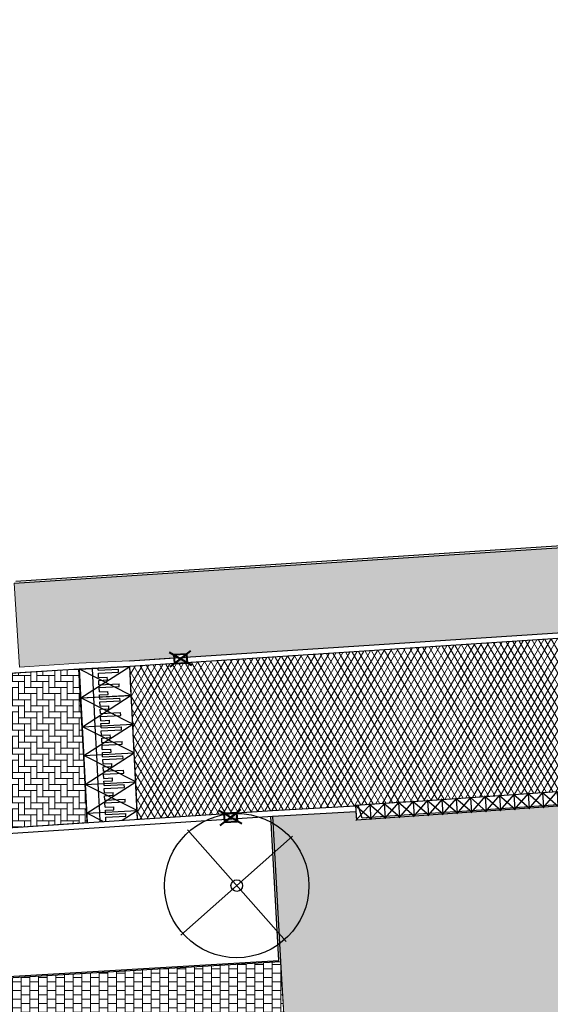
# Model space of a CAD drawing. Header units: metres. Extents: x -1 to 162893, y -2 to 502950.
# Tile 29 of 107: x 162582 to 162601, y 502639 to 502673. Entities that reach past the tile are written whole.
import ezdxf

# ---------------------------------------------------------------- set-up
doc = ezdxf.new("R2010")
doc.units = ezdxf.units.M
for name, color, linetype, lineweight in [('V-BH-RI-GWA_KOLK-S', 30, 'Continuous', 40), ('V-BH-VH-KANTOPSLUITING_OPSLUITBAND_100X200-G', 150, 'Continuous', 30), ('V-BH-VH-KANTOPSLUITING_OPSLUITBAND_60X200-G', 150, 'Continuous', 30), ('V-BH-VH-KANTOPSLUITING_TROTTOIRBAND_180 200-G', 6, 'Continuous', 30), ('V-BH-VH-KANTOPSLUITING_VOORKANTBAND-G', 2, 'Continuous', 30), ('V-BH-VH-MATERIAALGRENS-G', 7, 'Continuous', 30), ('V-WE-GR-BOOM-S', 1, 'Continuous', 30), ('V-WE-VH-DREMPEL_PREFAB_ELEMENT-S', 30, 'Continuous', 30), ('V-WE-VH-GESLOTENVERHARDING_ASFALT-A-200', 12, 'Continuous', 18), ('V-WE-VH-OPENVERHARDING_TEGEL-A', 92, 'Continuous', 18), ('V01-WE-VH-OPENVERHARDING_TEGEL-A', 92, 'Continuous', 18)]:
    doc.layers.add(name, color=color, linetype=linetype, lineweight=lineweight)
for name, color, linetype, lineweight, true_color in [('V-WE-VH-KANTOPSLUITING_ELEMENT_INRIT-S', 252, 'Continuous', 30, 0x696969), ('V-WE-VH-VERHARDING_ASFALT-A', 252, 'Continuous', 13, 0x696969), ('V-WE-VH-VERHARDING_BSS_KF_ROOD_ELLEBOOGVERBAND-A', 13, 'Continuous', 13, 0xbd7e7e), ('V-WE-VH-VERHARDING_TEGEL_300x300x45_GRIJS-A', 253, 'Continuous', 13, 0x828282)]:
    doc.layers.add(name, color=color, linetype=linetype, lineweight=lineweight, true_color=true_color)
doc.layers.add('X01-XX-AL-HULPLIJN 01-G', color=1, linetype='Continuous', lineweight=18, true_color=0xff0000, plot=False)
pattern_1 = [(0, (0, 0), (0.3, 0.15), [0.3, -0.3]), (90, (0, 0), (-0.3, 2e-17), [])]

# ---------------------------------------------------------------- blocks, each defined once
blk = doc.blocks.new('V-SVH-INRITELEMENT_180 200_160X500X500_MIDDEN10')
at = {"layer": 'V-WE-VH-KANTOPSLUITING_ELEMENT_INRIT-S'}
for p, q in [((0, 0), (-0.499, -0.034)), ((-0.483, -0.554), (0.018, 0.021)), ((0, 0), (0.034, -0.499)), ((0.055, -0.517), (-0.52, -0.016)), ((-0.499, -0.034), (-0.465, -0.533)), ((0.031, -0.449), (-0.468, -0.483)), ((0.034, -0.499), (-0.465, -0.533))]:
    blk.add_line(p, q, dxfattribs=at)
blk = doc.blocks.new('V-SVH-INRITELEMENT_180 200_160X500X500_MIDDEN12')
at = {"layer": 'V-WE-VH-KANTOPSLUITING_ELEMENT_INRIT-S'}
for p, q in [((0, 0), (-0.499, -0.034)), ((-0.483, -0.554), (0.018, 0.021)), ((0, 0), (0.034, -0.499)), ((0.055, -0.517), (-0.52, -0.016)), ((-0.499, -0.034), (-0.465, -0.533)), ((0.031, -0.449), (-0.468, -0.483)), ((0.034, -0.499), (-0.465, -0.533))]:
    blk.add_line(p, q, dxfattribs=at)
blk = doc.blocks.new('V-SVH-INRITELEMENT_180 200_160X500X500_MIDDEN13')
at = {"layer": 'V-WE-VH-KANTOPSLUITING_ELEMENT_INRIT-S'}
for p, q in [((0, 0), (-0.499, -0.034)), ((-0.483, -0.554), (0.018, 0.021)), ((0, 0), (0.034, -0.499)), ((0.055, -0.517), (-0.52, -0.016)), ((-0.499, -0.034), (-0.465, -0.533)), ((0.031, -0.449), (-0.468, -0.483)), ((0.034, -0.499), (-0.465, -0.533))]:
    blk.add_line(p, q, dxfattribs=at)
blk = doc.blocks.new('V-SVH-INRITELEMENT_180 200_160X500X500_MIDDEN14')
at = {"layer": 'V-WE-VH-KANTOPSLUITING_ELEMENT_INRIT-S'}
for p, q in [((0, 0), (-0.499, -0.034)), ((-0.483, -0.554), (0.018, 0.021)), ((0, 0), (0.034, -0.499)), ((0.055, -0.517), (-0.52, -0.016)), ((-0.499, -0.034), (-0.465, -0.533)), ((0.031, -0.449), (-0.468, -0.483)), ((0.034, -0.499), (-0.465, -0.533))]:
    blk.add_line(p, q, dxfattribs=at)
blk = doc.blocks.new('V-SVH-INRITELEMENT_180 200_160X500X500_MIDDEN15')
at = {"layer": 'V-WE-VH-KANTOPSLUITING_ELEMENT_INRIT-S'}
for p, q in [((0, 0), (-0.499, -0.034)), ((-0.483, -0.554), (0.018, 0.021)), ((0, 0), (0.034, -0.499)), ((0.055, -0.517), (-0.52, -0.016)), ((-0.499, -0.034), (-0.465, -0.533)), ((0.031, -0.449), (-0.468, -0.483)), ((0.034, -0.499), (-0.465, -0.533))]:
    blk.add_line(p, q, dxfattribs=at)
blk = doc.blocks.new('V-SVH-INRITELEMENT_180 200_160X500X500_MIDDEN16')
at = {"layer": 'V-WE-VH-KANTOPSLUITING_ELEMENT_INRIT-S'}
for p, q in [((0, 0), (-0.499, -0.034)), ((-0.483, -0.554), (0.018, 0.021)), ((0, 0), (0.034, -0.499)), ((0.055, -0.517), (-0.52, -0.016)), ((-0.499, -0.034), (-0.465, -0.533)), ((0.031, -0.449), (-0.468, -0.483)), ((0.034, -0.499), (-0.465, -0.533))]:
    blk.add_line(p, q, dxfattribs=at)
blk = doc.blocks.new('V-SVH-INRITELEMENT_180 200_160X500X500_MIDDEN17')
at = {"layer": 'V-WE-VH-KANTOPSLUITING_ELEMENT_INRIT-S'}
for p, q in [((0, 0), (-0.499, -0.034)), ((-0.483, -0.554), (0.018, 0.021)), ((0, 0), (0.034, -0.499)), ((0.055, -0.517), (-0.52, -0.016)), ((-0.499, -0.034), (-0.465, -0.533)), ((0.031, -0.449), (-0.468, -0.483)), ((0.034, -0.499), (-0.465, -0.533))]:
    blk.add_line(p, q, dxfattribs=at)
blk = doc.blocks.new('V-SVH-INRITELEMENT_180 200_160X500X500_MIDDEN18')
at = {"layer": 'V-WE-VH-KANTOPSLUITING_ELEMENT_INRIT-S'}
for p, q in [((0, 0), (-0.499, -0.034)), ((-0.483, -0.554), (0.018, 0.021)), ((0, 0), (0.034, -0.499)), ((0.055, -0.517), (-0.52, -0.016)), ((-0.499, -0.034), (-0.465, -0.533)), ((0.031, -0.449), (-0.468, -0.483)), ((0.034, -0.499), (-0.465, -0.533))]:
    blk.add_line(p, q, dxfattribs=at)
blk = doc.blocks.new('V-SVH-INRITELEMENT_180 200_160X500X500_MIDDEN19')
at = {"layer": 'V-WE-VH-KANTOPSLUITING_ELEMENT_INRIT-S'}
for p, q in [((0, 0), (-0.499, -0.034)), ((-0.483, -0.554), (0.018, 0.021)), ((0, 0), (0.034, -0.499)), ((0.055, -0.517), (-0.52, -0.016)), ((-0.499, -0.034), (-0.465, -0.533)), ((0.031, -0.449), (-0.468, -0.483)), ((0.034, -0.499), (-0.465, -0.533))]:
    blk.add_line(p, q, dxfattribs=at)
blk = doc.blocks.new('V-SVH-INRITELEMENT_180 200_160X500X500_RECHTS1')
at = {"layer": 'V-WE-VH-KANTOPSLUITING_ELEMENT_INRIT-S'}
for p, q in [((0, 0), (-0.499, -0.034)), ((-0.483, -0.554), (0.018, 0.021)), ((0, 0), (0.034, -0.499)), ((0.055, -0.517), (-0.52, -0.016)), ((-0.499, -0.034), (-0.465, -0.533)), ((-0.269, -0.469), (-0.404, -0.028)), ((0.034, -0.499), (-0.465, -0.533)), ((0.031, -0.449), (-0.269, -0.469))]:
    blk.add_line(p, q, dxfattribs=at)
blk = doc.blocks.new('V-SVH-INRITELEMENT_180 200_160X500X500_MIDDEN20')
at = {"layer": 'V-WE-VH-KANTOPSLUITING_ELEMENT_INRIT-S'}
for p, q in [((0, 0), (-0.499, -0.034)), ((-0.483, -0.554), (0.018, 0.021)), ((0, 0), (0.034, -0.499)), ((0.055, -0.517), (-0.52, -0.016)), ((-0.499, -0.034), (-0.465, -0.533)), ((0.031, -0.449), (-0.468, -0.483)), ((0.034, -0.499), (-0.465, -0.533))]:
    blk.add_line(p, q, dxfattribs=at)
blk = doc.blocks.new('V-SVH-INRITELEMENT_180 200_160X500X500_MIDDEN21')
at = {"layer": 'V-WE-VH-KANTOPSLUITING_ELEMENT_INRIT-S'}
for p, q in [((0, 0), (-0.499, -0.034)), ((-0.483, -0.554), (0.018, 0.021)), ((0, 0), (0.034, -0.499)), ((0.055, -0.517), (-0.52, -0.016)), ((-0.499, -0.034), (-0.465, -0.533)), ((0.031, -0.449), (-0.468, -0.483)), ((0.034, -0.499), (-0.465, -0.533))]:
    blk.add_line(p, q, dxfattribs=at)
blk = doc.blocks.new('V-SVH-INRITELEMENT_180 200_160X500X500_MIDDEN22')
at = {"layer": 'V-WE-VH-KANTOPSLUITING_ELEMENT_INRIT-S'}
for p, q in [((0, 0), (-0.499, -0.034)), ((-0.483, -0.554), (0.018, 0.021)), ((0, 0), (0.034, -0.499)), ((0.055, -0.517), (-0.52, -0.016)), ((-0.499, -0.034), (-0.465, -0.533)), ((0.031, -0.449), (-0.468, -0.483)), ((0.034, -0.499), (-0.465, -0.533))]:
    blk.add_line(p, q, dxfattribs=at)
blk = doc.blocks.new('V-SVH-INRITELEMENT_180 200_160X500X500_MIDDEN23')
at = {"layer": 'V-WE-VH-KANTOPSLUITING_ELEMENT_INRIT-S'}
for p, q in [((0, 0), (-0.499, -0.034)), ((-0.483, -0.554), (0.018, 0.021)), ((0, 0), (0.034, -0.499)), ((0.055, -0.517), (-0.52, -0.016)), ((-0.499, -0.034), (-0.465, -0.533)), ((0.031, -0.449), (-0.468, -0.483)), ((0.034, -0.499), (-0.465, -0.533))]:
    blk.add_line(p, q, dxfattribs=at)
blk = doc.blocks.new('V-SRI-KOLK_TROTTOIR-SO54')
at = {"layer": 'V-BH-RI-GWA_KOLK-S', "linetype": 'Continuous'}
blk.add_hatch(color=256, dxfattribs=at).paths.add_polyline_path([(-0.215, -0.164), (0.234, -0.135), (0.215, 0.164)])
at = {"layer": 'V-BH-RI-GWA_KOLK-S', "ltscale": 0.02}
for p, q in [((0.391, -0.225), (-0.391, 0.225)), ((-0.358, -0.274), (0.358, 0.274))]:
    blk.add_line(p, q, dxfattribs=at)
at = {"layer": 'V-BH-RI-GWA_KOLK-S', "ltscale": 0.2}
blk.add_line((0.215, 0.164), (-0.215, -0.164), dxfattribs=at)
at = {"layer": 'V-BH-RI-GWA_KOLK-S', "ltscale": 0.2, "flags": 128}
blk.add_lwpolyline([(0.215, 0.164), (-0.234, 0.135), (-0.215, -0.164), (0.234, -0.135), (0.215, 0.164)], dxfattribs=at)
blk = doc.blocks.new('V-SRI-KOLK_TROTTOIR-SO63')
at = {"layer": 'V-BH-RI-GWA_KOLK-S', "linetype": 'Continuous'}
blk.add_hatch(color=256, dxfattribs=at).paths.add_polyline_path([(-0.215, -0.164), (0.234, -0.135), (0.215, 0.164)])
at = {"layer": 'V-BH-RI-GWA_KOLK-S', "ltscale": 0.02}
for p, q in [((0.39, -0.225), (-0.39, 0.225)), ((-0.358, -0.274), (0.358, 0.274))]:
    blk.add_line(p, q, dxfattribs=at)
at = {"layer": 'V-BH-RI-GWA_KOLK-S', "ltscale": 0.2}
blk.add_line((0.215, 0.164), (-0.215, -0.164), dxfattribs=at)
at = {"layer": 'V-BH-RI-GWA_KOLK-S', "ltscale": 0.2, "flags": 128}
blk.add_lwpolyline([(0.215, 0.164), (-0.234, 0.135), (-0.215, -0.164), (0.234, -0.135), (0.215, 0.164)], dxfattribs=at)
blk = doc.blocks.new('V-SVH-DREMPEL_PREFAB_1750X100024')
at = {"layer": 'V-WE-VH-DREMPEL_PREFAB_ELEMENT-S'}
for p, q in [((-1.799, 0.91), (-0.051, 0.999)), ((-1.748, -0.089), (-1.799, 0.91)), ((-1.298, -0.066), (-1.349, 0.933)), ((-1.146, 0.868), (-1.149, 0.943)), ((-1.146, 0.868), (-0.447, 0.903)), ((-1.141, 0.768), (-0.441, 0.804)), ((-1.133, 0.618), (-1.141, 0.768)), ((-0.441, 0.804), (-0.447, 0.903)), ((0, 0), (-0.051, 0.999)), ((-1.133, 0.618), (-0.833, 0.633)), ((-1.128, 0.518), (-0.828, 0.534)), ((-1.12, 0.368), (-1.128, 0.518)), ((-1.12, 0.368), (-0.421, 0.404)), ((-0.828, 0.534), (-0.833, 0.633)), ((-0.416, 0.304), (-0.421, 0.404)), ((-1.748, -0.089), (0, 0)), ((-1.115, 0.269), (-0.416, 0.304)), ((-1.107, 0.119), (-1.115, 0.269)), ((-1.107, 0.119), (-0.808, 0.134)), ((-1.102, 0.019), (-0.803, 0.034)), ((-1.099, -0.056), (-1.102, 0.019)), ((-0.803, 0.034), (-0.808, 0.134))]:
    blk.add_line(p, q, dxfattribs=at)
at = {"layer": 'V-WE-VH-DREMPEL_PREFAB_ELEMENT-S', "flags": 128}
for points in [[(0, 0), (-1.799, 0.91)], [(-1.748, -0.089), (-0.051, 0.999)]]:
    blk.add_lwpolyline(points, dxfattribs=at)
blk = doc.blocks.new('V-SVH-DREMPEL_PREFAB_1750X100040')
at = {"layer": 'V-WE-VH-DREMPEL_PREFAB_ELEMENT-S'}
for p, q in [((-1.799, 0.91), (-0.051, 0.999)), ((-1.748, -0.089), (-1.799, 0.91)), ((-1.298, -0.066), (-1.349, 0.933)), ((-1.146, 0.868), (-1.149, 0.943)), ((-1.146, 0.868), (-0.447, 0.903)), ((-1.141, 0.768), (-0.441, 0.804)), ((-1.133, 0.618), (-1.141, 0.768)), ((-0.441, 0.804), (-0.447, 0.903)), ((0, 0), (-0.051, 0.999)), ((-1.133, 0.618), (-0.833, 0.633)), ((-1.128, 0.518), (-0.828, 0.534)), ((-1.12, 0.368), (-1.128, 0.518)), ((-1.12, 0.368), (-0.421, 0.404)), ((-0.828, 0.534), (-0.833, 0.633)), ((-0.416, 0.304), (-0.421, 0.404)), ((-1.748, -0.089), (0, 0)), ((-1.115, 0.269), (-0.416, 0.304)), ((-1.107, 0.119), (-1.115, 0.269)), ((-1.107, 0.119), (-0.808, 0.134)), ((-1.102, 0.019), (-0.803, 0.034)), ((-1.099, -0.056), (-1.102, 0.019)), ((-0.803, 0.034), (-0.808, 0.134))]:
    blk.add_line(p, q, dxfattribs=at)
at = {"layer": 'V-WE-VH-DREMPEL_PREFAB_ELEMENT-S', "flags": 128}
for points in [[(0, 0), (-1.799, 0.91)], [(-1.748, -0.089), (-0.051, 0.999)]]:
    blk.add_lwpolyline(points, dxfattribs=at)
blk = doc.blocks.new('V-SVH-DREMPEL_PREFAB_1750X100041')
at = {"layer": 'V-WE-VH-DREMPEL_PREFAB_ELEMENT-S'}
for p, q in [((-1.799, 0.91), (-0.051, 0.999)), ((-1.748, -0.089), (-1.799, 0.91)), ((-1.298, -0.066), (-1.349, 0.933)), ((-1.146, 0.868), (-1.149, 0.943)), ((-1.146, 0.868), (-0.447, 0.903)), ((-1.141, 0.768), (-0.441, 0.804)), ((-1.133, 0.618), (-1.141, 0.768)), ((-0.441, 0.804), (-0.447, 0.903)), ((0, 0), (-0.051, 0.999)), ((-1.133, 0.618), (-0.833, 0.633)), ((-1.128, 0.518), (-0.828, 0.534)), ((-1.12, 0.368), (-1.128, 0.518)), ((-1.12, 0.368), (-0.421, 0.404)), ((-0.828, 0.534), (-0.833, 0.633)), ((-0.416, 0.304), (-0.421, 0.404)), ((-1.748, -0.089), (0, 0)), ((-1.115, 0.269), (-0.416, 0.304)), ((-1.107, 0.119), (-1.115, 0.269)), ((-1.107, 0.119), (-0.808, 0.134)), ((-1.102, 0.019), (-0.803, 0.034)), ((-1.099, -0.056), (-1.102, 0.019)), ((-0.803, 0.034), (-0.808, 0.134))]:
    blk.add_line(p, q, dxfattribs=at)
at = {"layer": 'V-WE-VH-DREMPEL_PREFAB_ELEMENT-S', "flags": 128}
for points in [[(0, 0), (-1.799, 0.91)], [(-1.748, -0.089), (-0.051, 0.999)]]:
    blk.add_lwpolyline(points, dxfattribs=at)
blk = doc.blocks.new('V-SVH-DREMPEL_PREFAB_1750X100042')
at = {"layer": 'V-WE-VH-DREMPEL_PREFAB_ELEMENT-S'}
for p, q in [((-1.799, 0.91), (-0.051, 0.999)), ((-1.748, -0.089), (-1.799, 0.91)), ((-1.298, -0.066), (-1.349, 0.933)), ((-1.146, 0.868), (-1.149, 0.943)), ((-1.146, 0.868), (-0.447, 0.903)), ((-1.141, 0.768), (-0.441, 0.804)), ((-1.133, 0.618), (-1.141, 0.768)), ((-0.441, 0.804), (-0.447, 0.903)), ((0, 0), (-0.051, 0.999)), ((-1.133, 0.618), (-0.833, 0.633)), ((-1.128, 0.518), (-0.828, 0.534)), ((-1.12, 0.368), (-1.128, 0.518)), ((-1.12, 0.368), (-0.421, 0.404)), ((-0.828, 0.534), (-0.833, 0.633)), ((-0.416, 0.304), (-0.421, 0.404)), ((-1.748, -0.089), (0, 0)), ((-1.115, 0.269), (-0.416, 0.304)), ((-1.107, 0.119), (-1.115, 0.269)), ((-1.107, 0.119), (-0.808, 0.134)), ((-1.102, 0.019), (-0.803, 0.034)), ((-1.099, -0.056), (-1.102, 0.019)), ((-0.803, 0.034), (-0.808, 0.134))]:
    blk.add_line(p, q, dxfattribs=at)
at = {"layer": 'V-WE-VH-DREMPEL_PREFAB_ELEMENT-S', "flags": 128}
for points in [[(0, 0), (-1.799, 0.91)], [(-1.748, -0.089), (-0.051, 0.999)]]:
    blk.add_lwpolyline(points, dxfattribs=at)
blk = doc.blocks.new('V-SVH-DREMPEL_PREFAB_1750X100043')
at = {"layer": 'V-WE-VH-DREMPEL_PREFAB_ELEMENT-S'}
for p, q in [((-1.799, 0.91), (-0.051, 0.999)), ((-1.748, -0.089), (-1.799, 0.91)), ((-1.298, -0.066), (-1.349, 0.933)), ((-1.146, 0.868), (-1.149, 0.943)), ((-1.146, 0.868), (-0.447, 0.903)), ((-1.141, 0.768), (-0.441, 0.804)), ((-1.133, 0.618), (-1.141, 0.768)), ((-0.441, 0.804), (-0.447, 0.903)), ((0, 0), (-0.051, 0.999)), ((-1.133, 0.618), (-0.833, 0.633)), ((-1.128, 0.518), (-0.828, 0.534)), ((-1.12, 0.368), (-1.128, 0.518)), ((-1.12, 0.368), (-0.421, 0.404)), ((-0.828, 0.534), (-0.833, 0.633)), ((-0.416, 0.304), (-0.421, 0.404)), ((-1.748, -0.089), (0, 0)), ((-1.115, 0.269), (-0.416, 0.304)), ((-1.107, 0.119), (-1.115, 0.269)), ((-1.107, 0.119), (-0.808, 0.134)), ((-1.102, 0.019), (-0.803, 0.034)), ((-1.099, -0.056), (-1.102, 0.019)), ((-0.803, 0.034), (-0.808, 0.134))]:
    blk.add_line(p, q, dxfattribs=at)
at = {"layer": 'V-WE-VH-DREMPEL_PREFAB_ELEMENT-S', "flags": 128}
for points in [[(0, 0), (-1.799, 0.91)], [(-1.748, -0.089), (-0.051, 0.999)]]:
    blk.add_lwpolyline(points, dxfattribs=at)
blk = doc.blocks.new('V-SGR-BOOM_00158')
at = {"layer": 'V-WE-GR-BOOM-S', "ltscale": 0.0025}
for p, q in [((1.936, 1.712), (-1.936, -1.712)), ((1.712, -1.936), (-1.712, 1.936))]:
    blk.add_line(p, q, dxfattribs=at)
at = {"layer": 'V-WE-GR-BOOM-S', "ltscale": 2.5}
for radius in [2.5, 0.2]:
    blk.add_circle((0, 0), radius, dxfattribs=at)

msp = doc.modelspace()

# ---------------------------------------------------------------- hatches: boundary and pattern name
at = {"layer": 'V-WE-VH-GESLOTENVERHARDING_ASFALT-A-200'}
h = msp.add_hatch(dxfattribs=at)
h.set_pattern_fill('AVH-ASFALT-SO', color=256, scale=0.2, pattern_type=2)
h.set_pattern_definition([(60, (0, 0), (-0.17320508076, 0.1), []), (120, (0, 0), (-0.17320508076, -0.1), [])])
edge = h.paths.add_edge_path()
edge.add_arc((162606.817, 502645.95), 0.486, 15.0918, 81.5935)
edge.add_line((162606.888, 502646.431), (162604.641, 502646.308))
edge.add_line((162604.641, 502646.308), (162601.863, 502646.157))
edge.add_line((162601.863, 502646.157), (162594.381, 502645.645))
edge.add_line((162594.381, 502645.645), (162594.38, 502645.644))
edge.add_line((162594.38, 502645.644), (162593.881, 502645.61))
edge.add_line((162593.881, 502645.61), (162593.882, 502645.609))
edge.add_line((162593.882, 502645.609), (162591.003, 502645.447))
edge.add_line((162591.003, 502645.447), (162586.401, 502645.144))
edge.add_line((162586.401, 502645.144), (162586.336, 502645.14))
edge.add_line((162586.336, 502645.14), (162586.066, 502650.43))
edge.add_line((162586.066, 502650.43), (162604.058, 502651.605))
edge.add_line((162604.058, 502651.605), (162604.058, 502651.605))
edge.add_line((162604.058, 502651.605), (162604.507, 502651.635))
edge.add_line((162604.507, 502651.635), (162615.498, 502652.353))
edge.add_line((162615.498, 502652.353), (162615.498, 502652.352))
edge.add_line((162615.498, 502652.352), (162615.947, 502652.381))
edge.add_arc((162615.633, 502658.466), 6.093, 272.9518, 363.0446)
edge.add_line((162621.718, 502658.79), (162621.664, 502659.278))
edge.add_line((162621.664, 502659.278), (162621.546, 502660.932))
edge.add_line((162621.546, 502660.932), (162621.549, 502660.932))
edge.add_line((162621.549, 502660.932), (162621.518, 502661.381))
edge.add_line((162621.518, 502661.381), (162621.514, 502661.381))
edge.add_line((162621.514, 502661.381), (162620.444, 502676.381))
edge.add_line((162620.444, 502676.381), (162620.475, 502676.383))
edge.add_line((162620.475, 502676.383), (162620.444, 502676.832))
edge.add_line((162620.444, 502676.832), (162620.411, 502676.83))
edge.add_line((162620.411, 502676.83), (162620.186, 502679.995))
edge.add_line((162620.186, 502679.995), (162625.71, 502680.39))
edge.add_line((162625.71, 502680.39), (162625.712, 502680.331))
edge.add_line((162625.712, 502680.331), (162625.764, 502679.478))
edge.add_arc((162626.351, 502679.578), 0.595, 189.6736, 219.0024)
edge.add_line((162625.888, 502679.203), (162627.298, 502656.258))
edge.add_line((162627.298, 502656.258), (162627.338, 502655.775))
edge.add_line((162627.338, 502655.775), (162627.476, 502653.752))
edge.add_line((162627.476, 502653.752), (162627.855, 502647.764))
edge.add_line((162627.855, 502647.764), (162626.88, 502647.702))
edge.add_line((162626.88, 502647.702), (162607.83, 502646.491))
edge.add_line((162607.83, 502646.491), (162607.672, 502646.371))
edge.add_line((162607.672, 502646.371), (162607.669, 502646.42))
edge.add_line((162607.669, 502646.42), (162607.369, 502646.402))
edge.add_line((162607.369, 502646.402), (162607.385, 502646.152))
edge.add_line((162607.385, 502646.152), (162607.286, 502646.077))
at = {"layer": 'V-WE-VH-OPENVERHARDING_TEGEL-A'}
h = msp.add_hatch(dxfattribs=at)
h.set_pattern_fill('AVH-TEGEL_300X300_HALFST', color=256, pattern_type=2)
h.set_pattern_definition(pattern_1)
h.paths.add_polyline_path([(162591.014, 502645.247), (162591.409, 502638.183), (162594.541, 502638.374), (162597.241, 502593.456), (162599.148, 502593.57), (162596.427, 502637.234), (162597.976, 502637.339), (162600.821, 502591.482), (162637.09, 502593.649), (162637.023, 502594.844), (162601.955, 502592.757), (162599.283, 502637.367), (162600.782, 502637.462), (162603.246, 502596.48), (162605.17, 502595.115), (162604.902, 502599.753), (162602.479, 502638.88), (162605.027, 502639.027), (162604.555, 502646.102), (162601.877, 502645.957), (162601.897, 502645.658), (162593.916, 502645.111), (162593.895, 502645.409)])
h.paths.add_polyline_path([(162597.192, 502604.815), (162597.249, 502603.907), (162598.157, 502603.965), (162598.1, 502604.872)], flags=16)
h.paths.add_polyline_path([(162602.073, 502620.244), (162602.13, 502619.336), (162603.038, 502619.394), (162602.981, 502620.301)], flags=16)
h.paths.add_polyline_path([(162595.122, 502636.782), (162595.179, 502635.874), (162596.087, 502635.932), (162596.03, 502636.839)], flags=16)
at = {"layer": 'V-WE-VH-VERHARDING_BSS_KF_ROOD_ELLEBOOGVERBAND-A'}
h = msp.add_hatch(dxfattribs=at)
h.set_pattern_fill('AVH-BSS_KEIFORMAAT_ELLEBOOG', color=256, scale=2, pattern_type=2)
h.set_pattern_definition([(0, (0, 0), (0.21, 0.21), [0.63, -0.21]), (270, (0, 0.42), (0.21, 0.21), [0.63, -0.21])])
h.paths.add_polyline_path([(162572.669, 502649.601), (162573.057, 502644.25), (162584.589, 502645.022), (162584.292, 502650.34)])
at = {"layer": 'V01-WE-VH-OPENVERHARDING_TEGEL-A'}
h = msp.add_hatch(dxfattribs=at)
h.set_pattern_fill('AVH-TEGEL_300X300_HALFST', color=256, pattern_type=2)
h.set_pattern_definition(pattern_1)
edge = h.paths.add_edge_path()
edge.add_arc((162627.381, 502775.541), 0.5, 92.7897, 183.9482)
edge.add_line((162626.882, 502775.506), (162626.882, 502775.506))
edge.add_line((162626.882, 502775.506), (162626.882, 502775.506))
edge.add_arc((162627.423, 502775.506), 0.541, 179.9331, 180.0669)
edge.add_line((162626.882, 502775.505), (162626.2, 502787.031))
edge.add_line((162626.2, 502787.031), (162626.195, 502787.103))
edge.add_arc((162626.694, 502787.136), 0.5, 183.727, 273.2892)
edge.add_line((162626.723, 502786.637), (162626.661, 502786.632))
edge.add_line((162626.661, 502786.632), (162626.704, 502786.635))
edge.add_line((162626.704, 502786.635), (162627.164, 502786.67))
edge.add_line((162627.164, 502786.67), (162627.803, 502776.062))
edge.add_line((162627.803, 502776.062), (162627.356, 502776.04))
edge = h.paths.add_edge_path()
edge.add_arc((162627.48, 502774.467), 0.5, 189.5311, 274.4349)
edge.add_line((162627.518, 502773.968), (162627.929, 502774))
edge.add_line((162627.929, 502774), (162628.572, 502763.431))
edge.add_line((162628.572, 502763.431), (162628.134, 502763.406))
edge.add_arc((162628.162, 502762.907), 0.5, 93.2452, 182.8979)
edge.add_line((162627.662, 502762.882), (162627.662, 502762.891))
edge.add_line((162627.662, 502762.891), (162626.986, 502774.373))
edge.add_arc((162627.439, 502774.433), 0.457, 187.606, 188.6542)
edge.add_line((162626.987, 502774.365), (162626.988, 502774.359))
edge.add_line((162626.988, 502774.359), (162626.99, 502774.346))
edge.add_line((162626.99, 502774.346), (162626.996, 502774.32))
edge.add_line((162626.996, 502774.32), (162626.999, 502774.306))
edge.add_line((162626.999, 502774.306), (162627.003, 502774.294))
edge.add_line((162627.003, 502774.294), (162627.012, 502774.268))
edge.add_line((162627.012, 502774.268), (162627.019, 502774.252))
edge.add_line((162627.019, 502774.252), (162626.997, 502774.317))
edge.add_arc((162627.439, 502774.433), 0.457, 192.4768, 194.8244, ccw=False)
edge.add_line((162626.993, 502774.335), (162626.986, 502774.384))
edge = h.paths.add_edge_path()
edge.add_arc((162629.707, 502737.833), 0.5, 93.5215, 181.2029)
edge.add_line((162629.207, 502737.822), (162629.206, 502737.882))
edge.add_line((162629.206, 502737.882), (162627.715, 502761.844))
edge.add_line((162627.715, 502761.844), (162627.714, 502761.861))
edge.add_arc((162628.214, 502761.886), 0.5, 182.8979, 273.2671)
edge.add_line((162628.242, 502761.387), (162628.696, 502761.413))
edge.add_line((162628.696, 502761.413), (162630.106, 502738.358))
edge.add_line((162630.106, 502738.358), (162629.676, 502738.332))
h.paths.add_polyline_path([(-0.819, -1.554), (47.99, -1.554), (47.99, 3.362), (-0.819, 3.362)], flags=9)
h = msp.add_hatch(dxfattribs=at)
h.set_pattern_fill('AVH-TEGEL_300X300_HALFST', color=256, pattern_type=2)
h.set_pattern_definition(pattern_1)
edge = h.paths.add_edge_path()
edge.add_arc((162615.633, 502658.466), 6.093, -87.0482, 3.0446, ccw=False)
edge.add_line((162615.947, 502652.381), (162615.927, 502652.681))
edge.add_line((162615.927, 502652.681), (162615.478, 502652.651))
edge.add_line((162615.478, 502652.651), (162615.485, 502652.552))
edge.add_line((162615.485, 502652.552), (162604.494, 502651.834))
edge.add_line((162604.494, 502651.834), (162604.488, 502651.934))
edge.add_line((162604.488, 502651.934), (162604.039, 502651.904))
edge.add_line((162604.039, 502651.904), (162604.045, 502651.805))
edge.add_line((162604.045, 502651.805), (162588.047, 502650.76))
edge.add_line((162588.047, 502650.76), (162588.04, 502650.86))
edge.add_line((162588.04, 502650.86), (162587.591, 502650.83))
edge.add_line((162587.591, 502650.83), (162587.597, 502650.73))
edge.add_line((162587.597, 502650.73), (162586.056, 502650.63))
edge.add_line((162586.056, 502650.63), (162584.304, 502650.541))
edge.add_line((162584.304, 502650.541), (162584.302, 502650.541))
edge.add_line((162584.302, 502650.541), (162582.244, 502650.413))
edge.add_line((162582.244, 502650.413), (162582.063, 502653.317))
edge.add_line((162582.063, 502653.317), (162613.807, 502655.383))
edge.add_line((162613.807, 502655.383), (162613.598, 502658.712))
edge.add_line((162613.598, 502658.712), (162616.722, 502658.942))
edge.add_line((162616.722, 502658.942), (162621.464, 502659.264))
edge.add_line((162621.464, 502659.264), (162621.464, 502659.265))
edge.add_line((162621.464, 502659.265), (162621.346, 502660.918))
edge.add_line((162621.346, 502660.918), (162621.546, 502660.932))
edge.add_line((162621.546, 502660.932), (162621.664, 502659.278))
edge.add_line((162621.664, 502659.278), (162621.718, 502658.79))
h = msp.add_hatch(dxfattribs=at)
h.set_pattern_fill('AVH-TEGEL_300X300_HALFST', color=256, pattern_type=2)
h.set_pattern_definition(pattern_1)
h.paths.add_polyline_path([(162583.228, 502637.684), (162582.217, 502637.622), (162582.221, 502637.562), (162573.518, 502637.032), (162573.514, 502637.092), (162572.413, 502637.024), (162568.459, 502636.783), (162568.321, 502638.827), (162591.286, 502640.193), (162591.409, 502638.183)])

# ---------------------------------------------------------------- linework, layer by layer
at = {"layer": 'V-BH-VH-KANTOPSLUITING_OPSLUITBAND_100X200-G', "flags": 128}
msp.add_lwpolyline([(162578.958, 502703.107), (162610.631, 502705.171), (162613.743, 502655.439), (162582.119, 502653.381)], dxfattribs=at)
at = {"layer": 'V-BH-VH-KANTOPSLUITING_OPSLUITBAND_60X200-G', "flags": 128}
msp.add_lwpolyline([(162568.029, 502643.755), (162568.377, 502638.89), (162591.223, 502640.249), (162590.954, 502645.244)], dxfattribs=at)
at = {"layer": 'V-BH-VH-KANTOPSLUITING_TROTTOIRBAND_180 200-G'}
for p, q in [((162591.014, 502645.247), (162593.893, 502645.409)), ((162586.414, 502644.944), (162591.016, 502645.247)), ((162571.306, 502643.947), (162584.654, 502644.825)), ((162584.654, 502644.825), (162586.414, 502644.944))]:
    msp.add_line(p, q, dxfattribs=at)
at = {"layer": 'V-BH-VH-KANTOPSLUITING_TROTTOIRBAND_180 200-G', "flags": 128}
msp.add_lwpolyline([(162586.056, 502650.63), (162615.891, 502652.579), (162615.893, 502652.579, 0.416578), (162621.519, 502658.774), (162621.465, 502659.256)], format="xyb", dxfattribs=at)
at = {"layer": 'V-BH-VH-KANTOPSLUITING_VOORKANTBAND-G'}
for p, q in [((162591.003, 502645.447), (162593.882, 502645.609)), ((162571.293, 502644.146), (162584.641, 502645.025))]:
    msp.add_line(p, q, dxfattribs=at)
at = {"layer": 'V-BH-VH-KANTOPSLUITING_VOORKANTBAND-G', "flags": 128}
for points in [[(162582.063, 502653.317), (162613.807, 502655.383), (162610.687, 502705.235), (162578.954, 502703.167)], [(162586.066, 502650.43), (162584.314, 502650.341)], [(162582.256, 502650.213), (162575.984, 502649.823), (162574.162, 502649.71)], [(162584.314, 502650.341), (162582.256, 502650.213)], [(162586.401, 502645.144), (162591.003, 502645.447)], [(162591.014, 502645.247), (162591.286, 502640.193), (162568.321, 502638.827), (162567.969, 502643.751)], [(162584.641, 502645.025), (162586.401, 502645.144)]]:
    msp.add_lwpolyline(points, dxfattribs=at)
msp.add_lwpolyline([(162621.664, 502659.278), (162621.718, 502658.79, -0.41686), (162615.902, 502652.379), (162586.066, 502650.43)], format="xyb", dxfattribs=at)
at = {"layer": 'V-BH-VH-MATERIAALGRENS-G'}
for p, q in [((162586.336, 502645.14), (162586.066, 502650.43)), ((162584.314, 502650.341), (162584.589, 502645.022))]:
    msp.add_line(p, q, dxfattribs=at)
at = {"layer": 'V-WE-VH-DREMPEL_PREFAB_ELEMENT-S'}
for p, q in [((162584.573, 502645.347), (162586.32, 502645.436)), ((162584.589, 502645.022), (162584.573, 502645.347)), ((162585.143, 502645.059), (162584.573, 502645.347)), ((162585.038, 502645.052), (162585.022, 502645.37)), ((162585.226, 502645.306), (162585.222, 502645.381)), ((162585.226, 502645.306), (162585.925, 502645.341)), ((162585.801, 502645.103), (162586.32, 502645.436)), ((162585.93, 502645.241), (162585.925, 502645.341)), ((162586.336, 502645.14), (162586.32, 502645.436)), ((162585.231, 502645.206), (162585.93, 502645.241)), ((162585.238, 502645.065), (162585.231, 502645.206))]:
    msp.add_line(p, q, dxfattribs=at)
at = {"layer": 'V-WE-VH-VERHARDING_ASFALT-A', "flags": 128}
msp.add_lwpolyline([(162601.863, 502646.157), (162594.381, 502645.645), (162594.38, 502645.644), (162593.881, 502645.61), (162593.882, 502645.609), (162591.003, 502645.447), (162586.401, 502645.144), (162586.336, 502645.14), (162586.066, 502650.43), (162604.058, 502651.605)], dxfattribs=at)
at = {"layer": 'V-WE-VH-VERHARDING_TEGEL_300x300x45_GRIJS-A'}
msp.add_line((162591.286, 502640.193), (162591.409, 502638.183), dxfattribs=at)
at = {"layer": 'V-WE-VH-VERHARDING_TEGEL_300x300x45_GRIJS-A', "flags": 128}
for points in [[(162604.045, 502651.805), (162588.047, 502650.76), (162588.04, 502650.86), (162587.591, 502650.83), (162587.597, 502650.73), (162586.056, 502650.63), (162584.304, 502650.541), (162584.302, 502650.541), (162582.244, 502650.413), (162582.063, 502653.317), (162613.807, 502655.383)], [(162583.228, 502637.684), (162582.217, 502637.622), (162582.221, 502637.562), (162573.518, 502637.032), (162573.514, 502637.092), (162572.413, 502637.024), (162568.459, 502636.783), (162568.321, 502638.827), (162591.286, 502640.193), (162591.409, 502638.183), (162583.228, 502637.684)]]:
    msp.add_lwpolyline(points, dxfattribs=at)
at = {"layer": 'X01-XX-AL-HULPLIJN 01-G', "flags": 128}
for points in [[(162572.669, 502649.601), (162573.057, 502644.25), (162584.589, 502645.022), (162584.292, 502650.34)], [(162591.014, 502645.247), (162591.409, 502638.183), (162594.541, 502638.374), (162597.241, 502593.456), (162599.148, 502593.57), (162596.427, 502637.234), (162597.976, 502637.339), (162600.821, 502591.482), (162637.09, 502593.649), (162637.023, 502594.844), (162601.955, 502592.757), (162599.283, 502637.367), (162600.782, 502637.462), (162603.246, 502596.48), (162605.17, 502595.115), (162604.902, 502599.753), (162602.479, 502638.88), (162605.027, 502639.027), (162604.555, 502646.102), (162601.877, 502645.957), (162601.897, 502645.658), (162593.916, 502645.111), (162593.895, 502645.409)]]:
    msp.add_lwpolyline(points, close=True, dxfattribs=at)

# ---------------------------------------------------------------- block references
at = {"color": 7, "linetype": 'Continuous', "lineweight": 0}
for name, p in [('V-SRI-KOLK_TROTTOIR-SO63', (162587.825, 502650.695)), ('V-SVH-DREMPEL_PREFAB_1750X100024', (162586.117, 502649.431)), ('V-SVH-DREMPEL_PREFAB_1750X100040', (162586.168, 502648.433)), ('V-SVH-DREMPEL_PREFAB_1750X100041', (162586.219, 502647.434)), ('V-SVH-DREMPEL_PREFAB_1750X100042', (162586.27, 502646.435)), ('V-SVH-DREMPEL_PREFAB_1750X100043', (162586.32, 502645.436)), ('V-SVH-INRITELEMENT_180 200_160X500X500_MIDDEN14', (162599.369, 502645.986)), ('V-SVH-INRITELEMENT_180 200_160X500X500_MIDDEN13', (162599.868, 502646.02)), ('V-SVH-INRITELEMENT_180 200_160X500X500_MIDDEN12', (162600.367, 502646.055)), ('V-SVH-INRITELEMENT_180 200_160X500X500_MIDDEN10', (162600.865, 502646.089)), ('V-SVH-INRITELEMENT_180 200_160X500X500_RECHTS1', (162594.38, 502645.644)), ('V-SVH-INRITELEMENT_180 200_160X500X500_MIDDEN23', (162594.879, 502645.679)), ('V-SVH-INRITELEMENT_180 200_160X500X500_MIDDEN22', (162595.378, 502645.713)), ('V-SVH-INRITELEMENT_180 200_160X500X500_MIDDEN21', (162595.877, 502645.747)), ('V-SVH-INRITELEMENT_180 200_160X500X500_MIDDEN20', (162596.376, 502645.781)), ('V-SVH-INRITELEMENT_180 200_160X500X500_MIDDEN19', (162596.875, 502645.815)), ('V-SVH-INRITELEMENT_180 200_160X500X500_MIDDEN18', (162597.374, 502645.85)), ('V-SVH-INRITELEMENT_180 200_160X500X500_MIDDEN17', (162597.872, 502645.884)), ('V-SVH-INRITELEMENT_180 200_160X500X500_MIDDEN16', (162598.371, 502645.918)), ('V-SVH-INRITELEMENT_180 200_160X500X500_MIDDEN15', (162598.87, 502645.952)), ('V-SGR-BOOM_00158', (162589.77, 502642.838)), ('V-SRI-KOLK_TROTTOIR-SO54', (162589.557, 502645.201))]:
    msp.add_blockref(name, p, dxfattribs=at)

doc.saveas('drawing.dxf')
